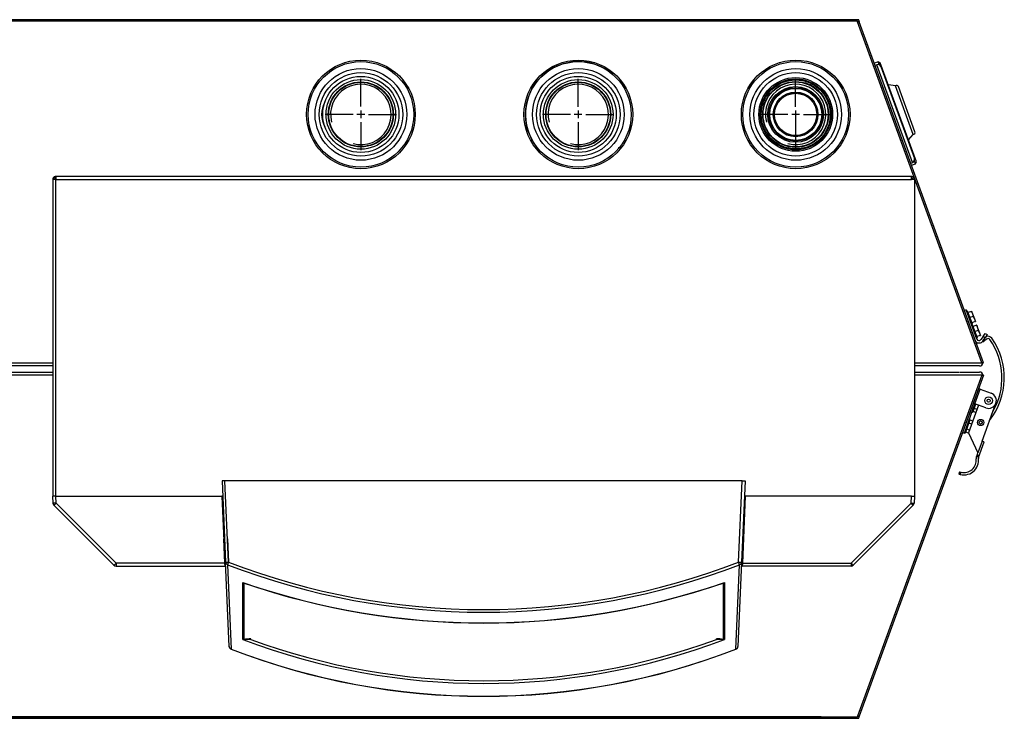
# Model space of a CAD drawing. Extents: x 172 to 2886, y 316 to 2181.
# Tile 28 of 30: x 1502 to 2136, y 1731 to 2181. Entities that reach past the tile are written whole.
import ezdxf

# ---------------------------------------------------------------- set-up
doc = ezdxf.new("R2010")
doc.units = 0
doc.header["$LTSCALE"] = 25.4
doc.header["$MEASUREMENT"] = 0
doc.layers.get('0').update_dxf_attribs({"linetype": 'CONTINUOUS'})

msp = doc.modelspace()

# ---------------------------------------------------------------- hatches: boundary and pattern name
at = {"linetype": 'Continuous', "lineweight": 0}
h = msp.add_hatch(dxfattribs=at)
h.set_pattern_fill('LINE', scale=152.541895, angle=45, style=0)
h.set_pattern_definition([(45, (-40.056, -40.056), (-13.48293, 13.48293), [])])
h.paths.add_polyline_path([(1697.74, 1868.78), (1700.74, 1868.78), (1700.74, 1886.19), (1697.74, 1886.19)])
h = msp.add_hatch(dxfattribs=at)
h.set_pattern_fill('LINE', scale=76.270947, angle=45, style=0)
h.set_pattern_definition([(45, (-40.056, -40.056), (-6.741463, 6.741463), [])])
h.paths.add_polyline_path([(1679.5, 1847.51), (1686.29, 1859.26), (1685.42, 1859.76), (1678.64, 1848.01)])

# ---------------------------------------------------------------- linework, layer by layer
for p, q in [((2042.52, 2180.57), (1012.59, 2180.57)), ((2041.81, 2179.56), (1013.3, 2179.56)), ((2040.82, 2180.58), (1014.29, 2180.58)), ((2018.54, 2179.57), (1036.57, 2179.57)), ((2040.82, 2180.58), (2040.82, 2180.57)), ((2041.94, 2179.21), (2041.81, 2179.56)), ((2041.81, 2179.56), (2042.89, 2179.56)), ((2041.85, 2179.56), (2041.82, 2179.53)), ((2121.88, 1959.58), (2041.94, 2179.21)), ((2122.95, 1959.58), (2042.98, 2179.3)), ((2055.27, 2153.5), (2052.71, 2152.56)), ((2054.38, 2151.57), (2053.23, 2151.15)), ((2077.29, 2088.62), (2054.38, 2151.57)), ((2056.02, 2151.45), (2055.27, 2153.5)), ((2056.55, 2152.9), (2055.27, 2153.5)), ((2079.81, 2089), (2056.55, 2152.9)), ((2056.94, 2150.38), (2078.48, 2091.18)), ((1722.04, 2124.57), (1722.04, 2142.55)), ((1861.96, 2124.55), (1861.96, 2142.52)), ((2002.02, 2124.55), (2002.02, 2142.52)), ((2066.24, 2137.95), (2061.74, 2138.66)), ((2077.62, 2106.68), (2066.24, 2137.95)), ((2078.89, 2108.35), (2068.28, 2137.48)), ((1717.04, 2119.57), (1699.07, 2119.57)), ((1724.54, 2119.57), (1719.54, 2119.57)), ((1722.04, 2122.07), (1722.04, 2117.07)), ((1727.04, 2119.57), (1745.02, 2119.57)), ((1856.96, 2119.55), (1838.99, 2119.55)), ((1864.46, 2119.55), (1859.46, 2119.55)), ((1861.96, 2122.05), (1861.96, 2117.05)), ((1866.96, 2119.55), (1884.94, 2119.55)), ((1997.02, 2119.55), (1979.04, 2119.55)), ((2004.52, 2119.55), (1999.52, 2119.55)), ((2002.02, 2122.05), (2002.02, 2117.05)), ((2002.09, 2101.6), (2002.09, 2119.57)), ((2007.02, 2119.55), (2024.99, 2119.55)), ((1722.04, 2114.57), (1722.04, 2096.6)), ((1861.96, 2114.55), (1861.96, 2096.58)), ((2002.02, 2114.55), (2002.02, 2096.58)), ((2074.63, 2103.24), (2077.62, 2106.68)), ((1888.03, 2098.39), (1888.03, 2098.35)), ((1888.79, 2098.39), (1888.79, 2098.35)), ((2004, 2098.44), (2004.03, 2098.35)), ((2076.14, 2088.2), (2077.29, 2088.62)), ((2076.65, 2086.79), (2079.21, 2087.72)), ((2079.21, 2087.72), (2078.47, 2089.77)), ((2079.21, 2087.72), (2079.81, 2089)), ((1525.62, 2077.58), (1523.62, 2077.58)), ((1523.62, 2077.58), (1523.62, 1873.59)), ((1525.27, 2078.51), (1525.27, 2079.54)), ((1525.62, 2079.54), (1525.62, 2077.58)), ((1525.62, 1873.59), (1525.62, 2077.58)), ((1525.62, 2077.58), (2076.58, 2077.58)), ((2076.23, 2079.58), (1525.97, 2079.58)), ((2076.58, 2077.58), (2076.58, 2079.54)), ((2078.58, 2077.58), (2076.58, 2077.58)), ((2076.93, 2079.54), (2076.93, 2078.51)), ((2078.58, 2077.58), (2078.58, 1873.59)), ((2111.87, 1993.62), (2110.72, 1993.2)), ((2118.71, 1974.82), (2111.87, 1993.62)), ((2112.77, 1992.88), (2112.21, 1992.68)), ((2115.85, 1984.42), (2112.77, 1992.88)), ((2115.18, 1992.7), (2113.11, 1991.94)), ((2115.37, 1992.76), (2115.18, 1992.7)), ((2115.18, 1992.7), (2115.97, 1991.12)), ((2115.37, 1992.76), (2115.97, 1991.12)), ((2115.97, 1991.12), (2116.38, 1989.41)), ((2115.97, 1991.12), (2117.17, 1987.83)), ((2116.38, 1989.41), (2114.31, 1988.65)), ((2117.58, 1986.12), (2115.51, 1985.36)), ((2116.38, 1989.41), (2117.17, 1987.83)), ((2117.17, 1987.83), (2117.58, 1986.12)), ((2117.17, 1987.83), (2117.76, 1986.19)), ((2117.58, 1986.12), (2117.76, 1986.19)), ((2115.29, 1984.22), (2115.85, 1984.42)), ((2116.02, 1983.96), (2115.46, 1983.75)), ((2119.1, 1975.5), (2116.02, 1983.96)), ((2118.43, 1983.77), (2116.36, 1983.02)), ((2119.63, 1980.48), (2117.56, 1979.73)), ((2118.62, 1983.84), (2118.43, 1983.77)), ((2118.43, 1983.77), (2119.22, 1982.19)), ((2118.62, 1983.84), (2119.22, 1982.19)), ((2119.22, 1982.19), (2119.63, 1980.48)), ((2119.22, 1982.19), (2120.41, 1978.9)), ((2119.63, 1980.48), (2120.41, 1978.9)), ((2120.41, 1978.9), (2120.83, 1977.19)), ((2120.41, 1978.9), (2121.01, 1977.26)), ((2122.75, 1976.48), (2124.18, 1978.53)), ((2124.18, 1978.53), (2125.44, 1977.71)), ((2118.54, 1975.29), (2119.1, 1975.5)), ((2120.83, 1977.19), (2118.76, 1976.44)), ((2120.83, 1977.19), (2121.01, 1977.26)), ((2122.75, 1976.48), (2121.35, 1974.48)), ((2122.63, 1972.9), (2122.31, 1973.29)), ((2122.57, 1973.62), (2124.01, 1975.66)), ((2124.93, 1974.83), (2122.63, 1972.9)), ((2124.01, 1975.66), (2122.75, 1976.48)), ((2125.44, 1977.71), (2124.01, 1975.66)), ((1098.42, 1959.58), (1523.62, 1959.58)), ((2078.58, 1959.58), (2108.52, 1959.58)), ((2108.52, 1959.58), (2121.88, 1959.58)), ((2121.95, 1959.4), (2121.88, 1959.58)), ((2121.92, 1959.5), (2122.58, 1959.74)), ((2122.01, 1959.24), (2121.92, 1959.5)), ((2121.95, 1959.4), (2122.01, 1959.24)), ((2122.95, 1959.58), (2122.01, 1959.24)), ((2122.01, 1959.24), (2122.01, 1959.24)), ((1523.62, 1957.58), (946.6, 1957.58)), ((947.6, 1953.58), (1523.62, 1953.58)), ((2108.52, 1957.58), (2078.58, 1957.58)), ((2078.58, 1953.58), (2107.52, 1953.58)), ((2107.96, 1953.58), (2120.53, 1953.58)), ((2120.53, 1957.58), (2108.53, 1957.58)), ((1523.62, 1951.58), (947.6, 1951.58)), ((2121.88, 1951.58), (2041.94, 1731.96)), ((2122.95, 1951.58), (2042.98, 1731.87)), ((2107.52, 1951.58), (2078.58, 1951.58)), ((2121.88, 1951.58), (2107.52, 1951.58)), ((2121.95, 1951.77), (2121.88, 1951.59)), ((2121.92, 1951.67), (2122.01, 1951.93)), ((2121.92, 1951.67), (2122.58, 1951.43)), ((2122.01, 1951.93), (2121.95, 1951.77)), ((2122.01, 1951.93), (2122.01, 1951.93)), ((2122.95, 1951.58), (2122.01, 1951.93)), ((2117.53, 1933.1), (2120.95, 1942.49)), ((2120.95, 1942.49), (2119.8, 1942.91)), ((2120.95, 1942.49), (2127.99, 1939.93)), ((2110.69, 1914.3), (2117.53, 1933.1)), ((2119.87, 1932.24), (2113.38, 1914.39)), ((2115.64, 1927.93), (2116.21, 1927.72)), ((2116.21, 1927.72), (2118.09, 1932.89)), ((2118.15, 1927.51), (2116.36, 1928.16)), ((2116.38, 1933.52), (2117.53, 1933.1)), ((2118.84, 1929.4), (2117.06, 1930.05)), ((2124.57, 1930.53), (2117.53, 1933.1)), ((2122.09, 1909.09), (2130.98, 1933.52)), ((2111.42, 1914.57), (2114.5, 1923.03)), ((2114.5, 1923.03), (2113.93, 1923.23)), ((2116.13, 1921.95), (2114.34, 1922.6)), ((2113.4, 1914.34), (2111.58, 1915)), ((2114.05, 1916.25), (2112.27, 1916.9)), ((2115.44, 1920.05), (2113.65, 1920.7)), ((2109.54, 1914.72), (2110.69, 1914.3)), ((2110.86, 1914.77), (2111.42, 1914.57)), ((2113.38, 1914.39), (2119.35, 1901.57)), ((2122.09, 1909.09), (2119.35, 1901.57)), ((2119.86, 1898.58), (2123.5, 1908.58)), ((2123.5, 1908.58), (2122.09, 1909.09)), ((2118.45, 1899.1), (2119.04, 1900.71)), ((2119.04, 1900.71), (2119.35, 1901.57)), ((2119.47, 1899.49), (2119.04, 1900.71)), ((1634.57, 1883.59), (1632.67, 1883.59)), ((1632.67, 1883.59), (1634.96, 1831.2)), ((1967.63, 1883.59), (1634.57, 1883.59)), ((1636.86, 1831.15), (1634.57, 1883.59)), ((1965.34, 1831.15), (1967.63, 1883.59)), ((1969.52, 1883.59), (1967.24, 1831.2)), ((1967.63, 1883.59), (1969.52, 1883.59)), ((2107.6, 1889.36), (2107.09, 1887.95)), ((2108.04, 1887.66), (2108.56, 1889.07)), ((1525.58, 1873.59), (1523.58, 1873.59)), ((1525.58, 1873.59), (1523.58, 1873.59)), ((1523.58, 1873.59), (1523.77, 1869.14)), ((1525.58, 1873.59), (1632.61, 1873.59)), ((1525.77, 1869.12), (1525.58, 1873.59)), ((1632.82, 1873.59), (1632.61, 1873.59)), ((1632.61, 1873.59), (1634.49, 1830.49)), ((1969.59, 1873.59), (1967.71, 1830.49)), ((2076.58, 1873.59), (1969.09, 1873.59)), ((1969.38, 1873.59), (1969.59, 1873.59)), ((2076.39, 1869.12), (2076.58, 1873.59)), ((2076.58, 1873.59), (2078.58, 1873.59)), ((2076.58, 1873.59), (2078.58, 1873.59)), ((2078.58, 1873.59), (2078.39, 1869.14)), ((1524.36, 1867.81), (1562.99, 1829.18)), ((1564.41, 1830.49), (1525.77, 1869.12)), ((2037.75, 1830.49), (2076.39, 1869.12)), ((2077.8, 1867.81), (2039.17, 1829.18)), ((1634.49, 1830.49), (1633.81, 1846.16)), ((1634.96, 1831.2), (1634.31, 1846.16)), ((1636.2, 1846.16), (1636.86, 1831.15)), ((1564.41, 1830.49), (1564.41, 1828.59)), ((1634.45, 1830.49), (1564.41, 1830.49)), ((1564.41, 1828.59), (1634.56, 1828.59)), ((1634.6, 1828.59), (1634.49, 1830.49)), ((1637.34, 1776.84), (1634.96, 1831.2)), ((1636.27, 1829.53), (1638.65, 1775.16)), ((1963.55, 1775.16), (1965.93, 1829.53)), ((1967.24, 1831.2), (1964.86, 1776.84)), ((1967.71, 1830.49), (1967.6, 1828.59)), ((2037.75, 1828.59), (1967.6, 1828.59)), ((1967.71, 1830.49), (2037.75, 1830.49)), ((2037.75, 1830.49), (2037.75, 1828.59)), ((1646.03, 1781.25), (1646.03, 1818.08)), ((1646.69, 1817.68), (1646.69, 1781.39)), ((1955.51, 1781.39), (1955.51, 1817.68)), ((1956.16, 1818.08), (1956.16, 1781.25)), ((1651.17, 1781.27), (1651.17, 1781.71)), ((1951.03, 1781.27), (1951.03, 1781.71)), ((1013.3, 1731.61), (2041.81, 1731.61)), ((2018.54, 1731.6), (1036.57, 1731.6)), ((2041.94, 1731.96), (2041.81, 1731.61)), ((2042.89, 1731.61), (2041.81, 1731.61)), ((2041.82, 1731.64), (2041.85, 1731.61)), ((1012.59, 1730.6), (2042.52, 1730.6)), ((1014.29, 1730.58), (2040.82, 1730.58)), ((2040.82, 1730.6), (2040.82, 1730.58))]:
    msp.add_line(p, q)
for centre, radius in [((1722.1, 2119.57), 35), ((1722.1, 2119.57), 34), ((1862.1, 2119.57), 35), ((1862.1, 2119.57), 34), ((2002.09, 2119.57), 35), ((2002.09, 2119.57), 34), ((1722.1, 2119.57), 29.52), ((1722.1, 2119.57), 26.89), ((1722.04, 2119.57), 24.5), ((1862.1, 2119.57), 29.52), ((1862.1, 2119.57), 26.89), ((1862.03, 2119.57), 24.5), ((2002.09, 2119.57), 29.52), ((2002.09, 2119.57), 26.89), ((2002.09, 2119.57), 23.74), ((1722.04, 2119.57), 22.41), ((1722.04, 2119.57), 20.95), ((1722.04, 2119.57), 20.7), ((1862.03, 2119.57), 22.41), ((1862.03, 2119.57), 20.95), ((1862.03, 2119.57), 20.7), ((2002.09, 2119.57), 22.86), ((2002.09, 2119.57), 22.25), ((2002.02, 2119.55), 21.2), ((2002.02, 2119.55), 20.95), ((2002.02, 2119.55), 17.95), ((2002.02, 2119.55), 17.17), ((2002.09, 2119.57), 16.75), ((2002.02, 2119.55), 14.38), ((2002.09, 2119.57), 14.25), ((2002.02, 2119.55), 13.6), ((2126.28, 1935.23), 2.5), ((2126.28, 1935.23), 1), ((2121.15, 1921.14), 2), ((2121.15, 1921.14), 1)]:
    msp.add_circle(centre, radius)
for centre, radius, start, end in [((2040.82, 2178.58), 2, 82.81514, 90), ((2027.41, 2177.82), 15.57, 6.42385, 9.07577), ((1862.03, 2119.57), 34, 48.59053, 218.62417), ((2055.06, 2149.69), 2, 20, 110), ((1722.04, 2119.57), 19.47, 255, 195), ((1862.03, 2119.57), 19.47, 255, 195), ((2002.02, 2119.55), 19.47, 255, 195), ((2002.09, 2119.57), 21.17, 0, 73.43797), ((2067.11, 2137.05), 1.25, 20, 134.31763), ((1713.13, 2119.57), 16.35, 150.81104, 208.98507), ((2002.09, 2119.57), 21.17, 319.7763, 0), ((2077.71, 2107.93), 1.25, 265.68237, 20), ((2076.61, 2090.5), 2, 290, 20), ((1525.62, 2077.58), 2, 100.18207, 180), ((1525.62, 2077.58), 1, 110.70481, 180), ((1525.62, 2077.58), 2, 90, 100.18207), ((1525.62, 2077.58), 1, 90, 110.70481), ((1525.97, 2077.58), 2, 90, 100.18207), ((2076.23, 2077.58), 2, 79.81793, 90), ((2076.58, 2077.58), 2, 79.81793, 90), ((2076.58, 2077.58), 1, 69.29519, 90), ((2076.58, 2077.58), 2, 0, 79.81793), ((2076.58, 2077.58), 1, 0, 69.29519), ((2120.12, 1975.34), 3, 224.78515, 325), ((2120.12, 1975.34), 1.5, 200, 325), ((2125.9, 1973.68), 3, 35.01249, 118.54469), ((2125.9, 1973.68), 1.5, 35.01249, 130), ((2091.91, 1949.87), 44.5, 321.948, 35.01249), ((2091.91, 1949.87), 43, 329.71835, 35.01249), ((2120.53, 1959.58), 2, 270, 355.52726), ((2125.68, 1943.77), 16.26, 100.9804, 103.51998), ((2120.53, 1951.58), 2, 4.47274, 90), ((2125.68, 1967.4), 16.26, 256.48002, 259.0196), ((2126.28, 1935.23), 5, 250, 70), ((2110.34, 1896.87), 9.5, 256.04233, 15.99344), ((2110.34, 1896.87), 8, 257.18076, 6.23822), ((2121.27, 1898.07), 3, 160, 186.23822), ((2120.96, 1898.16), 1.21, 155.74976, 186.414), ((2120.96, 1898.16), 1.21, 155.74995, 186.41406), ((2121.27, 1898.07), 1.5, 160, 186.23822), ((2110.34, 1896.87), 9.5, 250, 256.04233), ((2110.34, 1896.87), 8, 250, 257.18076), ((1525.77, 1869.23), 2, 182.5, 225), ((2076.39, 1869.23), 2, 315, 357.5), ((1564.41, 1830.59), 2, 225, 270), ((1634.6, 1828.09), 0.5, 2.5, 90), ((1801.1, 2257.34), 458.47, 248.92847, 291.07153), ((1801.1, 2257.25), 456.65, 248.92019, 291.07981), ((1967.6, 1828.09), 0.5, 90, 177.5), ((2037.75, 1830.59), 2, 270, 315), ((1648.12, 1821.36), 3.88, 237.4636, 250.86228), ((1647.81, 1820.26), 2.81, 230.83573, 246.45653), ((1654.23, 1855.61), 38.67, 258.74683, 259.51942), ((1801.11, 2266.85), 474.9, 251.06319, 288.95293), ((1650.37, 1761.6), 20.12, 87.71382, 100.53593), ((1951.83, 1761.61), 20.12, 79.46321, 92.28704), ((1639.33, 1776.92), 2, 182.5, 248.94886), ((1645.85, 1783.73), 2.49, 274.36148, 289.79234), ((1646.26, 1784.41), 3.17, 265.91363, 280.14755), ((1648.88, 1758.65), 22.73, 84.21526, 95.1972), ((1953.32, 1758.64), 22.74, 84.80514, 95.78239), ((1955.94, 1784.41), 3.17, 259.85245, 274.08637), ((1956.35, 1783.73), 2.49, 250.20766, 265.63852), ((1962.87, 1776.92), 2, 291.05114, 357.5), ((1801.1, 2195.51), 450.76, 248.87103, 291.12897), ((2027.41, 1733.35), 15.57, 350.92423, 353.57615), ((2040.82, 1732.58), 2, 270, 277.18486)]:
    msp.add_arc(centre, radius, start, end)
at = {"extrusion": (0, 0, -1)}
for centre, major_axis, ratio, start_param, end_param in [((1525.77, 1869.23), (-2, -0.09), 0.052286, 4.714672, 6.283185), ((1525.77, 1869.23), (-1.41, -1.41), 0.037032, 4.749405, 6.283185), ((1564.41, 1830.59), (-1.41, -1.41), 0.037032, 4.749405, 6.283185), ((1639.33, 1776.92), (-2, -0.09), 0.937683, 5.102418, 6.283185), ((1646.69, 1780.92), (-0.135, 0.481), 0.596784, 0.440338, 0.871209)]:
    msp.add_ellipse(centre, major_axis=major_axis, ratio=ratio, start_param=start_param, end_param=end_param, dxfattribs=at)
for centre, major_axis, ratio, start_param, end_param in [((2076.39, 1869.23), (2, -0.09), 0.052286, 4.714672, 6.283185), ((2076.39, 1869.23), (1.41, -1.41), 0.037032, 4.749405, 6.283185), ((1634.49, 1830.46), (-0.499, -0.022), 0.052286, 3.141593, 4.710106), ((1636.96, 1831.29), (2, 0.09), 0.937651, 3.141593, 4.317015), ((1636.96, 1831.29), (2, 0.09), 0.066769, 3.141593, 4.657173), ((1636.96, 1831.29), (-0.72, -1.87), 0.024072, 4.79564, 5.956552), ((1965.24, 1831.29), (2, -0.09), 0.066769, 4.767605, 6.283185), ((1965.24, 1831.29), (0.72, -1.87), 0.024072, 0.326634, 1.487545), ((1965.24, 1831.29), (2, -0.09), 0.937651, 5.107763, 6.283185), ((1967.71, 1830.46), (-0.499, 0.022), 0.052286, 4.714672, 6.283185), ((2037.75, 1830.59), (1.41, -1.41), 0.037032, 4.749405, 6.283185), ((1801.1, 2266.91), (-474.97, 0), 0.999746, 1.238225, 1.903368), ((1646.69, 1817.21), (-0.162, -0.473), 0.663984, 3.139259, 3.616663), ((1801.1, 2268.02), (0, 514.99), 0.922288, 2.809021, 3.474164), ((1801.1, 2267.91), (0, 513.11), 0.921768, 2.81903, 3.464155), ((1955.51, 1780.92), (0.135, 0.481), 0.596784, 0.440338, 0.871209), ((1962.87, 1776.92), (2, -0.09), 0.937683, 5.102418, 6.283185), ((1801.1, 2246.9), (0, 502.02), 0.946106, 2.792523, 3.490662)]:
    msp.add_ellipse(centre, major_axis=major_axis, ratio=ratio, start_param=start_param, end_param=end_param)
for points, knots in [([(2041.94, 2179.21), (2042.07, 2179.23), (2042.2, 2179.26), (2042.45, 2179.3), (2042.56, 2179.31), (2042.75, 2179.34), (2042.83, 2179.34), (2042.94, 2179.33), (2042.98, 2179.32), (2042.98, 2179.3)], [0, 0, 0, 0, 0.25, 0.25, 0.5, 0.5, 0.75, 0.75, 1, 1, 1, 1]), ([(2122.95, 1959.58), (2122.94, 1959.63), (2122.9, 1959.66), (2122.77, 1959.71), (2122.68, 1959.73), (2122.58, 1959.74)], [0, 0, 0, 0, 0.5, 0.5, 1, 1, 1, 1]), ([(2122.58, 1951.43), (2122.68, 1951.44), (2122.77, 1951.46), (2122.9, 1951.51), (2122.94, 1951.54), (2122.95, 1951.58)], [0, 0, 0, 0, 0.5, 0.5, 1, 1, 1, 1]), ([(2119.86, 1898.66), (2119.87, 1898.7), (2119.87, 1898.77), (2119.86, 1898.91), (2119.86, 1898.98), (2119.83, 1899.13), (2119.81, 1899.21), (2119.76, 1899.37), (2119.72, 1899.46), (2119.63, 1899.64), (2119.58, 1899.74), (2119.44, 1899.97), (2119.36, 1900.1), (2119.19, 1900.39), (2119.11, 1900.55), (2119.04, 1900.71)], [0.1231752, 0.1231752, 0.1231752, 0.1231752, 0.25, 0.25, 0.375, 0.375, 0.5, 0.5, 0.625, 0.625, 0.75, 0.75, 0.875, 0.875, 1, 1, 1, 1]), ([(2042.98, 1731.87), (2042.98, 1731.85), (2042.94, 1731.84), (2042.83, 1731.83), (2042.75, 1731.83), (2042.56, 1731.85), (2042.45, 1731.87), (2042.2, 1731.91), (2042.07, 1731.93), (2041.94, 1731.96)], [0, 0, 0, 0, 0.25, 0.25, 0.5, 0.5, 0.75, 0.75, 1, 1, 1, 1])]:
    msp.add_open_spline(points, degree=3, knots=knots)
for points in [[(2042.79, 2180.27), (2042.7, 2180.46), (2042.61, 2180.57), (2042.52, 2180.57)], [(2119.86, 1898.58), (2119.86, 1898.58), (2119.86, 1898.61), (2119.86, 1898.66)], [(2042.52, 1730.6), (2042.61, 1730.6), (2042.7, 1730.71), (2042.79, 1730.9)]]:
    msp.add_open_spline(points, degree=3)
for points in [[(1638.62, 1775.06), (1638.61, 1775.06), (1638.65, 1775.16)], [(1963.58, 1775.06), (1963.59, 1775.06), (1963.55, 1775.16)]]:
    msp.add_rational_spline(points, [0.874425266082, 0.922653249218, 1], degree=2)

doc.saveas('drawing.dxf')
